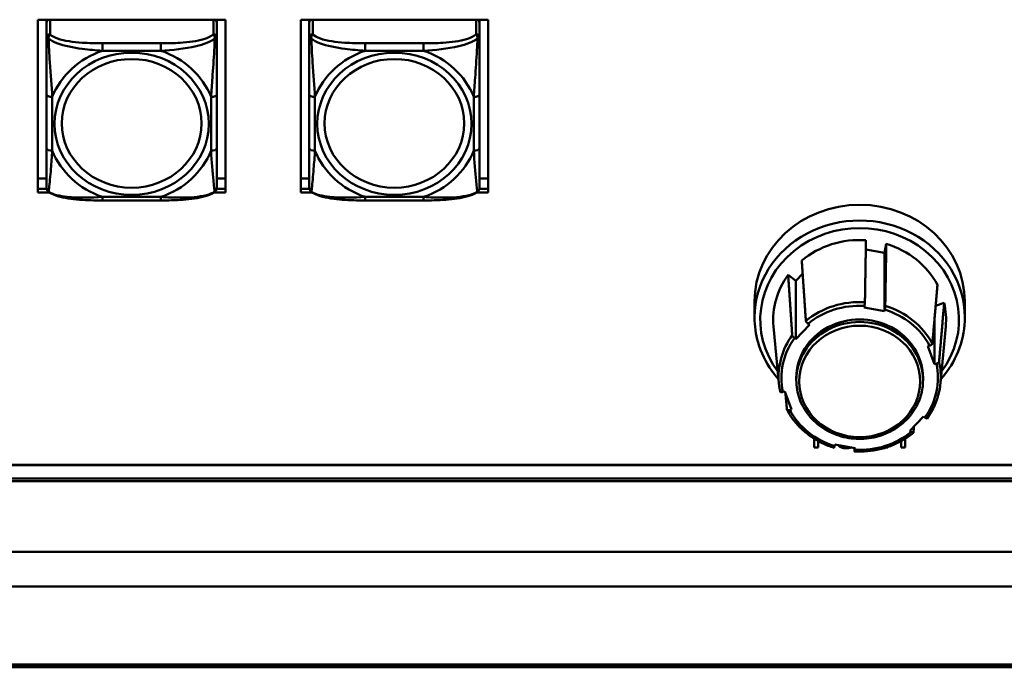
# Model space of a CAD drawing. Header units: inches. Extents: x 0.8 to 72.9, y -5.1 to 48.7.
# Tile 122 of 237: x 44.7 to 48.1, y 18.8 to 21. Entities that reach past the tile are written whole.
import ezdxf

# ---------------------------------------------------------------- set-up
doc = ezdxf.new("R2010")
doc.units = ezdxf.units.IN
doc.header["$MEASUREMENT"] = 0
doc.layers.add('Visible Edges(ROSSANSI)', color=7, linetype='Continuous', lineweight=50)
doc.layers.add('Visible Tangent Edges(ROSSANSI)', color=7, linetype='Continuous', lineweight=50)

msp = doc.modelspace()

# ---------------------------------------------------------------- linework, layer by layer
at = {"layer": 'Visible Edges(ROSSANSI)'}
for p, q in [((44.7215, 20.9975), (45.3721, 20.9975)), ((44.7215, 20.3984), (44.7215, 20.9975)), ((44.7515, 20.9975), (44.7515, 20.9932)), ((44.7515, 20.9878), (44.7515, 20.9932)), ((44.7515, 20.9878), (44.7515, 20.9366)), ((45.3421, 20.9932), (45.3421, 20.9975)), ((45.3421, 20.9932), (45.3421, 20.9878)), ((45.3421, 20.9366), (45.3421, 20.9878)), ((45.3721, 20.9975), (45.3721, 20.3984)), ((45.6335, 20.9975), (46.2841, 20.9975)), ((45.6335, 20.3984), (45.6335, 20.9975)), ((45.6635, 20.9975), (45.6635, 20.9932)), ((45.6635, 20.9878), (45.6635, 20.9932)), ((45.6635, 20.9878), (45.6635, 20.9366)), ((46.2541, 20.9932), (46.2541, 20.9975)), ((46.2541, 20.9932), (46.2541, 20.9878)), ((46.2541, 20.9366), (46.2541, 20.9878)), ((46.2841, 20.9975), (46.2841, 20.3984)), ((44.7515, 20.737), (44.7515, 20.5507)), ((45.3421, 20.5507), (45.3421, 20.737)), ((45.6635, 20.737), (45.6635, 20.5507)), ((46.2541, 20.5507), (46.2541, 20.737)), ((44.7215, 20.4464), (44.7515, 20.4464)), ((45.3421, 20.4464), (45.3721, 20.4464)), ((45.6335, 20.4464), (45.6635, 20.4464)), ((46.2541, 20.4464), (46.2841, 20.4464)), ((44.7215, 20.4105), (44.7519, 20.4105)), ((44.7519, 20.4101), (44.7215, 20.4101)), ((45.3721, 20.4101), (45.3416, 20.4101)), ((45.3417, 20.4105), (45.3721, 20.4105)), ((45.6335, 20.4105), (45.6639, 20.4105)), ((45.6639, 20.4101), (45.6335, 20.4101)), ((46.2841, 20.4101), (46.2536, 20.4101)), ((46.2537, 20.4105), (46.2841, 20.4105)), ((44.7606, 20.3984), (44.7215, 20.3984)), ((45.3721, 20.3984), (45.333, 20.3984)), ((45.6726, 20.3984), (45.6335, 20.3984)), ((46.2841, 20.3984), (46.245, 20.3984)), ((45.1479, 20.3704), (44.9456, 20.3704)), ((46.0599, 20.3704), (45.8576, 20.3704)), ((47.6598, 20.188), (47.6665, 20.2196)), ((47.5953, 20.1996), (47.6598, 20.188)), ((47.6598, 19.986), (47.6598, 20.188)), ((47.3258, 20.112), (47.3522, 20.0908)), ((47.3522, 20.0908), (47.3762, 20.1162)), ((47.3522, 19.8888), (47.3522, 20.0908)), ((47.209, 20.0192), (47.209, 19.9646)), ((47.5891, 19.9987), (47.5904, 20.0044)), ((47.6598, 19.986), (47.5891, 19.9987)), ((47.8378, 20.0051), (47.8674, 20.0144)), ((47.939, 20.0192), (47.939, 19.9646)), ((47.661, 19.9916), (47.6598, 19.986)), ((47.8343, 19.802), (47.8343, 19.9646)), ((47.2935, 19.7363), (47.2751, 19.9331)), ((47.3995, 19.9388), (47.3522, 19.8888)), ((47.3948, 19.9426), (47.3995, 19.9388)), ((47.8545, 19.7363), (47.8729, 19.9331)), ((47.3522, 19.8888), (47.3475, 19.8926)), ((47.811, 19.8647), (47.8169, 19.8666)), ((47.8343, 19.802), (47.811, 19.8647)), ((47.8403, 19.8038), (47.8343, 19.802)), ((47.354, 19.7462), (47.354, 19.7548)), ((47.794, 19.7462), (47.794, 19.7548)), ((47.3078, 19.7057), (47.3137, 19.7076)), ((47.3137, 19.7076), (47.3371, 19.6449)), ((47.3371, 19.6449), (47.3311, 19.643)), ((47.7485, 19.5708), (47.7958, 19.6208)), ((47.7958, 19.6208), (47.8006, 19.617)), ((47.7533, 19.567), (47.7485, 19.5708)), ((47.4164, 19.5432), (47.4164, 19.5124)), ((47.4297, 19.5124), (47.4297, 19.5354)), ((47.487, 19.5179), (47.4882, 19.5236)), ((47.4882, 19.5236), (47.5589, 19.5109)), ((47.7183, 19.5354), (47.7183, 19.5124)), ((47.7316, 19.5124), (47.7316, 19.5432)), ((47.4164, 19.5124), (47.4297, 19.5124)), ((47.5589, 19.5109), (47.5577, 19.5052)), ((47.6643, 19.5124), (47.6723, 19.5124)), ((47.6723, 19.5124), (47.6723, 19.515)), ((47.7183, 19.5124), (47.7316, 19.5124)), ((35.8163, 19.4527), (53.2306, 19.4527)), ((53.2306, 19.4519), (35.8163, 19.4519)), ((53.2406, 19.3967), (35.8645, 19.3967)), ((35.8755, 19.4059), (53.2306, 19.4059)), ((35.8645, 18.76), (53.2406, 18.7599)), ((35.8645, 18.7563), (53.2396, 18.7563)), ((53.2396, 18.7502), (35.8645, 18.7502))]:
    msp.add_line(p, q, dxfattribs=at)
for centre, start, end in [((44.7712, 20.4142), 180, 198.3045), ((45.3224, 20.4142), 341.6955, 0), ((45.6832, 20.4142), 180, 198.3045), ((46.2344, 20.4142), 341.6955, 0)]:
    msp.add_arc(centre, 0.0197, start, end, dxfattribs=at)
for centre, major_axis, start_param, end_param in [((44.7574, 20.9932), (-0.00591, 0), 5.380704, 6.283185), ((44.7633, 20.9878), (-0.0118, 0), 5.180457, 6.283185), ((45.3303, 20.9878), (0.0118, 0), 0, 1.102728), ((45.3362, 20.9932), (0.00591, 0), 0, 0.902482), ((45.6694, 20.9932), (-0.00591, 0), 5.380704, 6.283185), ((45.6753, 20.9878), (-0.0118, 0), 5.180457, 6.283185), ((46.2423, 20.9878), (0.0118, 0), 0, 1.102728), ((46.2482, 20.9932), (0.00591, 0), 0, 0.902482), ((47.574, 20.0192), (-0.365, 0), 3.141593, 6.283185), ((47.574, 19.9568), (0.3, 0), 1.497925, 2.304543), ((47.574, 19.9568), (0.3, 0), 0.450728, 1.257345), ((47.574, 19.9568), (-0.3, 0), 5.686715, 6.369167), ((47.574, 19.9568), (0.3, 0), 6.197204, 6.493333), ((47.574, 19.7548), (0.22, 0), 0, 3.141593)]:
    msp.add_ellipse(centre, major_axis=major_axis, ratio=0.920845, start_param=start_param, end_param=end_param, dxfattribs=at)
for points, degree, knots in [([(44.7515, 20.9366), (44.7515, 20.9242), (44.7515, 20.9065), (44.7515, 20.888), (44.7515, 20.8594), (44.7515, 20.8291), (44.7515, 20.8005), (44.7515, 20.7788), (44.7515, 20.7576), (44.7515, 20.737)], 3, [-0.7968224, -0.7968224, -0.7968224, -0.7968224, -0.6514613, -0.6514613, -0.6514613, -0.427691, -0.427691, -0.427691, -0.2569517, -0.2569517, -0.2569517, -0.2569517]), ([(45.3421, 20.737), (45.3421, 20.7588), (45.3421, 20.7812), (45.3421, 20.8042), (45.3421, 20.8345), (45.3421, 20.867), (45.3421, 20.8966), (45.3421, 20.9119), (45.3421, 20.9261), (45.3421, 20.9366)], 3, [0.2569537, 0.2569537, 0.2569537, 0.2569537, 0.4371919, 0.4371919, 0.4371919, 0.6739428, 0.6739428, 0.6739428, 0.7963818, 0.7963818, 0.7963818, 0.7963818]), ([(45.6635, 20.9366), (45.6635, 20.9242), (45.6635, 20.9065), (45.6635, 20.888), (45.6635, 20.8594), (45.6635, 20.8291), (45.6635, 20.8005), (45.6635, 20.7788), (45.6635, 20.7576), (45.6635, 20.737)], 3, [-0.7968224, -0.7968224, -0.7968224, -0.7968224, -0.6514613, -0.6514613, -0.6514613, -0.427691, -0.427691, -0.427691, -0.2569517, -0.2569517, -0.2569517, -0.2569517]), ([(46.2541, 20.737), (46.2541, 20.7588), (46.2541, 20.7812), (46.2541, 20.8042), (46.2541, 20.8345), (46.2541, 20.867), (46.2541, 20.8966), (46.2541, 20.9119), (46.2541, 20.9261), (46.2541, 20.9366)], 3, [0.2569537, 0.2569537, 0.2569537, 0.2569537, 0.4371919, 0.4371919, 0.4371919, 0.6739428, 0.6739428, 0.6739428, 0.7963818, 0.7963818, 0.7963818, 0.7963818]), ([(44.7515, 20.5507), (44.7515, 20.5289), (44.7515, 20.5072), (44.7515, 20.4872), (44.7515, 20.4609), (44.7515, 20.4366), (44.7515, 20.4234), (44.7515, 20.4176), (44.7515, 20.4142), (44.7515, 20.4142)], 3, [0.2569537, 0.2569537, 0.2569537, 0.2569537, 0.4371919, 0.4371919, 0.4371919, 0.6739428, 0.6739428, 0.6739428, 0.7768895, 0.7768895, 0.7768895, 0.7768895]), ([(45.3421, 20.4142), (45.3421, 20.4142), (45.3421, 20.4193), (45.3421, 20.4275), (45.3421, 20.4421), (45.3421, 20.4654), (45.3421, 20.4904), (45.3421, 20.5095), (45.3421, 20.5301), (45.3421, 20.5507)], 3, [-0.7772577, -0.7772577, -0.7772577, -0.7772577, -0.6514613, -0.6514613, -0.6514613, -0.427691, -0.427691, -0.427691, -0.2569517, -0.2569517, -0.2569517, -0.2569517]), ([(45.6635, 20.5507), (45.6635, 20.5289), (45.6635, 20.5072), (45.6635, 20.4872), (45.6635, 20.4609), (45.6635, 20.4366), (45.6635, 20.4234), (45.6635, 20.4176), (45.6635, 20.4142), (45.6635, 20.4142)], 3, [0.2569537, 0.2569537, 0.2569537, 0.2569537, 0.4371919, 0.4371919, 0.4371919, 0.6739428, 0.6739428, 0.6739428, 0.7768895, 0.7768895, 0.7768895, 0.7768895]), ([(46.2541, 20.4142), (46.2541, 20.4142), (46.2541, 20.4193), (46.2541, 20.4275), (46.2541, 20.4421), (46.2541, 20.4654), (46.2541, 20.4904), (46.2541, 20.5095), (46.2541, 20.5301), (46.2541, 20.5507)], 3, [-0.7772577, -0.7772577, -0.7772577, -0.7772577, -0.6514613, -0.6514613, -0.6514613, -0.427691, -0.427691, -0.427691, -0.2569517, -0.2569517, -0.2569517, -0.2569517]), ([(44.7585, 20.3998), (44.7578, 20.4003), (44.7572, 20.4008), (44.7562, 20.4018), (44.7557, 20.4023), (44.7548, 20.4034), (44.7544, 20.404), (44.7537, 20.4052), (44.7534, 20.4057), (44.7529, 20.4069), (44.7527, 20.4074), (44.7525, 20.408)], 3, [0.00778279, 0.00778279, 0.00778279, 0.00778279, 0.01268581, 0.01268581, 0.01758884, 0.01758884, 0.02249186, 0.02249186, 0.02739489, 0.02739489, 0.03229791, 0.03229791, 0.03229791, 0.03229791]), ([(45.3351, 20.3998), (45.3357, 20.4003), (45.3363, 20.4008), (45.3374, 20.4018), (45.3379, 20.4023), (45.3388, 20.4034), (45.3392, 20.404), (45.3399, 20.4052), (45.3402, 20.4057), (45.3407, 20.4069), (45.3409, 20.4074), (45.3411, 20.408)], 3, [0.00778279, 0.00778279, 0.00778279, 0.00778279, 0.01268581, 0.01268581, 0.01758884, 0.01758884, 0.02249186, 0.02249186, 0.02739489, 0.02739489, 0.03229791, 0.03229791, 0.03229791, 0.03229791]), ([(45.6705, 20.3998), (45.6698, 20.4003), (45.6692, 20.4008), (45.6682, 20.4018), (45.6677, 20.4023), (45.6668, 20.4034), (45.6664, 20.404), (45.6657, 20.4052), (45.6654, 20.4057), (45.6649, 20.4069), (45.6647, 20.4074), (45.6645, 20.408)], 3, [0.00778279, 0.00778279, 0.00778279, 0.00778279, 0.01268581, 0.01268581, 0.01758884, 0.01758884, 0.02249186, 0.02249186, 0.02739489, 0.02739489, 0.03229791, 0.03229791, 0.03229791, 0.03229791]), ([(46.2471, 20.3998), (46.2477, 20.4003), (46.2483, 20.4008), (46.2494, 20.4018), (46.2499, 20.4023), (46.2508, 20.4034), (46.2512, 20.404), (46.2519, 20.4052), (46.2522, 20.4057), (46.2527, 20.4069), (46.2529, 20.4074), (46.2531, 20.408)], 3, [0.00778279, 0.00778279, 0.00778279, 0.00778279, 0.01268581, 0.01268581, 0.01758884, 0.01758884, 0.02249186, 0.02249186, 0.02739489, 0.02739489, 0.03229791, 0.03229791, 0.03229791, 0.03229791]), ([(44.9456, 20.3704), (44.9324, 20.3704), (44.9191, 20.3705), (44.8924, 20.3712), (44.879, 20.3718), (44.8525, 20.3738), (44.8393, 20.3753), (44.8136, 20.3794), (44.8012, 20.382), (44.7781, 20.3891), (44.7676, 20.3934), (44.7585, 20.3998)], 3, [0.2569517, 0.2569517, 0.2569517, 0.2569517, 0.3566171, 0.3566171, 0.4562825, 0.4562825, 0.5559479, 0.5559479, 0.6556133, 0.6556133, 0.7552787, 0.7552787, 0.7552787, 0.7552787]), ([(45.3351, 20.3998), (45.3278, 20.3946), (45.3194, 20.3908), (45.2991, 20.3837), (45.287, 20.3808), (45.2616, 20.3762), (45.2484, 20.3746), (45.222, 20.3723), (45.2087, 20.3715), (45.182, 20.3706), (45.1686, 20.3704), (45.1529, 20.3704), (45.1504, 20.3704), (45.1479, 20.3704)], 3, [-0.7548595, -0.7548595, -0.7548595, -0.7548595, -0.6739618, -0.6739618, -0.5743807, -0.5743807, -0.4747996, -0.4747996, -0.3752184, -0.3752184, -0.2756373, -0.2756373, -0.2569537, -0.2569537, -0.2569537, -0.2569537]), ([(45.8576, 20.3704), (45.8444, 20.3704), (45.8311, 20.3705), (45.8044, 20.3712), (45.791, 20.3718), (45.7645, 20.3738), (45.7513, 20.3753), (45.7256, 20.3794), (45.7132, 20.382), (45.6901, 20.3891), (45.6796, 20.3934), (45.6705, 20.3998)], 3, [0.2569517, 0.2569517, 0.2569517, 0.2569517, 0.3566171, 0.3566171, 0.4562825, 0.4562825, 0.5559479, 0.5559479, 0.6556133, 0.6556133, 0.7552787, 0.7552787, 0.7552787, 0.7552787]), ([(46.2471, 20.3998), (46.2398, 20.3946), (46.2314, 20.3908), (46.2111, 20.3837), (46.199, 20.3808), (46.1736, 20.3762), (46.1604, 20.3746), (46.134, 20.3723), (46.1207, 20.3715), (46.094, 20.3706), (46.0806, 20.3704), (46.0649, 20.3704), (46.0624, 20.3704), (46.0599, 20.3704)], 3, [-0.7548595, -0.7548595, -0.7548595, -0.7548595, -0.6739618, -0.6739618, -0.5743807, -0.5743807, -0.4747996, -0.4747996, -0.3752184, -0.3752184, -0.2756373, -0.2756373, -0.2569537, -0.2569537, -0.2569537, -0.2569537]), ([(47.5904, 20.0044), (47.5906, 20.0055), (47.5909, 20.0069), (47.5913, 20.0094), (47.5916, 20.0108), (47.5919, 20.0131), (47.592, 20.0143), (47.5922, 20.016), (47.5923, 20.0168), (47.5923, 20.0172)], 3, [-0.037779, -0.037779, -0.037779, -0.037779, -0.02826573, -0.02826573, -0.01879725, -0.01879725, -0.0093788, -0.0093788, -0.00090854, -0.00090854, -0.00090854, -0.00090854]), ([(47.6629, 20.0045), (47.6629, 20.004), (47.6629, 20.0033), (47.6627, 20.0016), (47.6626, 20.0004), (47.6622, 19.9981), (47.662, 19.9967), (47.6615, 19.9942), (47.6613, 19.9928), (47.661, 19.9916)], 3, [0.00090854, 0.00090854, 0.00090854, 0.00090854, 0.0093788, 0.0093788, 0.01879725, 0.01879725, 0.02826573, 0.02826573, 0.037779, 0.037779, 0.037779, 0.037779]), ([(47.2923, 19.7499), (47.2839, 19.7593), (47.2761, 19.7691), (47.2476, 19.8093), (47.2314, 19.8426), (47.2132, 19.9058), (47.209, 19.9352), (47.209, 19.9646)], 3, [5.4033414, 5.4033414, 5.4033414, 5.4033414, 5.5112327, 5.5112327, 5.8303838, 5.8303838, 6.0900242, 6.0900242, 6.0900242, 6.0900242]), ([(47.939, 19.9646), (47.939, 19.9287), (47.9328, 19.8929), (47.9085, 19.8247), (47.8905, 19.7925), (47.8637, 19.759), (47.8598, 19.7544), (47.8558, 19.7499)], 3, [2.9484316, 2.9484316, 2.9484316, 2.9484316, 3.2654034, 3.2654034, 3.583147, 3.583147, 3.6351143, 3.6351143, 3.6351143, 3.6351143]), ([(47.3872, 19.9525), (47.3872, 19.952), (47.3874, 19.9513), (47.3881, 19.9499), (47.3887, 19.9489), (47.39, 19.9472), (47.391, 19.9461), (47.3927, 19.9444), (47.3938, 19.9434), (47.3948, 19.9426)], 3, [0.00090854, 0.00090854, 0.00090854, 0.00090854, 0.0093788, 0.0093788, 0.01879725, 0.01879725, 0.02826573, 0.02826573, 0.037779, 0.037779, 0.037779, 0.037779]), ([(47.3475, 19.8926), (47.3465, 19.8934), (47.3454, 19.8944), (47.3437, 19.8961), (47.3427, 19.8972), (47.3414, 19.8989), (47.3408, 19.8999), (47.3401, 19.9013), (47.3399, 19.902), (47.3399, 19.9025)], 3, [-0.037779, -0.037779, -0.037779, -0.037779, -0.02826573, -0.02826573, -0.01879725, -0.01879725, -0.0093788, -0.0093788, -0.00090854, -0.00090854, -0.00090854, -0.00090854]), ([(47.8169, 19.8666), (47.8181, 19.8669), (47.8195, 19.8675), (47.8217, 19.8685), (47.8228, 19.8692), (47.8245, 19.8704), (47.8253, 19.8712), (47.8261, 19.8723), (47.8264, 19.8729), (47.8264, 19.8733)], 3, [-0.037779, -0.037779, -0.037779, -0.037779, -0.02826573, -0.02826573, -0.01879725, -0.01879725, -0.0093788, -0.0093788, -0.00090854, -0.00090854, -0.00090854, -0.00090854]), ([(47.8498, 19.8106), (47.8498, 19.8102), (47.8495, 19.8096), (47.8486, 19.8085), (47.8479, 19.8077), (47.8462, 19.8065), (47.845, 19.8058), (47.8428, 19.8048), (47.8414, 19.8042), (47.8403, 19.8038)], 3, [0.00090854, 0.00090854, 0.00090854, 0.00090854, 0.0093788, 0.0093788, 0.01879725, 0.01879725, 0.02826573, 0.02826573, 0.037779, 0.037779, 0.037779, 0.037779]), ([(47.2983, 19.7063), (47.2978, 19.7083), (47.2974, 19.7103), (47.2966, 19.7143), (47.2963, 19.7162), (47.2956, 19.7202), (47.2953, 19.7222), (47.2947, 19.7262), (47.2944, 19.7283), (47.2939, 19.7323), (47.2937, 19.7343), (47.2935, 19.7363)], 3, [5.887831, 5.887831, 5.887831, 5.887831, 5.9110734, 5.9110734, 5.9343157, 5.9343157, 5.957558, 5.957558, 5.9808004, 5.9808004, 6.0040427, 6.0040427, 6.0040427, 6.0040427]), ([(47.354, 19.7462), (47.354, 19.7246), (47.3578, 19.703), (47.3724, 19.6619), (47.3833, 19.6425), (47.4112, 19.6077), (47.4282, 19.5924), (47.4665, 19.5675), (47.4879, 19.5578), (47.5329, 19.5453), (47.5565, 19.5423), (47.6035, 19.5435), (47.6269, 19.5476), (47.6711, 19.5624), (47.692, 19.5732), (47.7289, 19.6001), (47.745, 19.6164), (47.7708, 19.6527), (47.7805, 19.6727), (47.7915, 19.7108), (47.794, 19.7285), (47.794, 19.7462)], 3, [0.193161, 0.193161, 0.193161, 0.193161, 0.510633, 0.510633, 0.828753, 0.828753, 1.148323, 1.148323, 1.469269, 1.469269, 1.79105, 1.79105, 2.113068, 2.113068, 2.43475, 2.43475, 2.755492, 2.755492, 3.074789, 3.074789, 3.334754, 3.334754, 3.334754, 3.334754]), ([(47.8545, 19.7363), (47.8537, 19.7276), (47.8524, 19.7189), (47.8489, 19.7018), (47.8466, 19.6933), (47.8413, 19.6765), (47.8381, 19.6683), (47.831, 19.6521), (47.827, 19.6442), (47.8181, 19.6288), (47.8132, 19.6213), (47.808, 19.6141)], 3, [3.0344131, 3.0344131, 3.0344131, 3.0344131, 3.1348988, 3.1348988, 3.2353846, 3.2353846, 3.3358703, 3.3358703, 3.436356, 3.436356, 3.5368418, 3.5368418, 3.5368418, 3.5368418]), ([(47.2983, 19.7063), (47.2984, 19.7059), (47.2986, 19.7056), (47.2994, 19.7051), (47.3002, 19.7048), (47.3019, 19.7047), (47.303, 19.7047), (47.3052, 19.705), (47.3066, 19.7054), (47.3078, 19.7057)], 3, [0.00208426, 0.00208426, 0.00208426, 0.00208426, 0.0093788, 0.0093788, 0.01879725, 0.01879725, 0.02826573, 0.02826573, 0.037779, 0.037779, 0.037779, 0.037779]), ([(47.3311, 19.643), (47.33, 19.6427), (47.3286, 19.6423), (47.3264, 19.642), (47.3252, 19.642), (47.3235, 19.6421), (47.3228, 19.6424), (47.3219, 19.6429), (47.3216, 19.6433), (47.3216, 19.6438)], 3, [-0.037779, -0.037779, -0.037779, -0.037779, -0.02826573, -0.02826573, -0.01879725, -0.01879725, -0.0093788, -0.0093788, -0.00090854, -0.00090854, -0.00090854, -0.00090854]), ([(47.4852, 19.5119), (47.4712, 19.5162), (47.4575, 19.5216), (47.4312, 19.5342), (47.4186, 19.5414), (47.3948, 19.5577), (47.3836, 19.5667), (47.3628, 19.5863), (47.3532, 19.5968), (47.336, 19.6191), (47.3284, 19.631), (47.3218, 19.6433)], 3, [4.840948, 4.840948, 4.840948, 4.840948, 4.9990144, 4.9990144, 5.1570808, 5.1570808, 5.3151472, 5.3151472, 5.4732136, 5.4732136, 5.63128, 5.63128, 5.63128, 5.63128]), ([(47.8006, 19.617), (47.8015, 19.6162), (47.8026, 19.6155), (47.8044, 19.6144), (47.8053, 19.614), (47.8066, 19.6136), (47.8072, 19.6136), (47.8077, 19.6138), (47.8079, 19.6139), (47.808, 19.6141)], 3, [-0.037779, -0.037779, -0.037779, -0.037779, -0.02826573, -0.02826573, -0.01879725, -0.01879725, -0.0093788, -0.0093788, -0.00550747, -0.00550747, -0.00550747, -0.00550747]), ([(47.7605, 19.5639), (47.7494, 19.5548), (47.7375, 19.5466), (47.7125, 19.5319), (47.6994, 19.5255), (47.6723, 19.5146), (47.6582, 19.5102), (47.6296, 19.5034), (47.6149, 19.5011), (47.5855, 19.4985), (47.5707, 19.4983), (47.5559, 19.4992)], 3, [3.7936337, 3.7936337, 3.7936337, 3.7936337, 3.9516667, 3.9516667, 4.1096997, 4.1096997, 4.2677327, 4.2677327, 4.4257657, 4.4257657, 4.5837987, 4.5837987, 4.5837987, 4.5837987]), ([(47.7609, 19.5647), (47.7608, 19.5642), (47.7606, 19.5639), (47.7599, 19.5636), (47.7593, 19.5636), (47.758, 19.564), (47.7571, 19.5644), (47.7553, 19.5655), (47.7542, 19.5662), (47.7533, 19.567)], 3, [0.00090854, 0.00090854, 0.00090854, 0.00090854, 0.0093788, 0.0093788, 0.01879725, 0.01879725, 0.02826573, 0.02826573, 0.037779, 0.037779, 0.037779, 0.037779]), ([(47.4852, 19.5119), (47.4852, 19.5119), (47.4852, 19.5119), (47.4853, 19.5119), (47.4855, 19.5122), (47.4858, 19.5131), (47.4861, 19.5139), (47.4865, 19.5156), (47.4868, 19.5168), (47.487, 19.5179)], 3, [0.00913896, 0.00913896, 0.00913896, 0.00913896, 0.0093788, 0.0093788, 0.01879725, 0.01879725, 0.02826573, 0.02826573, 0.037779, 0.037779, 0.037779, 0.037779]), ([(47.5272, 19.5105), (47.5364, 19.5105), (47.5439, 19.5129), (47.545, 19.5134)], 2, [-2, -2, -2, -1, -0.818149, -0.818149, -0.818149]), ([(47.5577, 19.5052), (47.5574, 19.5041), (47.5572, 19.5029), (47.5567, 19.5012), (47.5565, 19.5004), (47.5561, 19.4995), (47.556, 19.4992), (47.5558, 19.4992), (47.5558, 19.4995), (47.5558, 19.4999)], 3, [-0.037779, -0.037779, -0.037779, -0.037779, -0.02826573, -0.02826573, -0.01879725, -0.01879725, -0.0093788, -0.0093788, -0.00090854, -0.00090854, -0.00090854, -0.00090854])]:
    msp.add_open_spline(points, degree=degree, knots=knots, dxfattribs=at)
for points, weights in [([(47.5923, 20.0172), (47.594, 20.1213), (47.5959, 20.2323)], [1.00002012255, 1.00052363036, 1]), ([(47.6665, 20.2196), (47.6647, 20.1086), (47.6629, 20.0045)], [1, 1.0005236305, 1.00002012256]), ([(47.3731, 20.1619), (47.3804, 20.0538), (47.3872, 19.9525)], [1, 1.00052363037, 1.00002012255]), ([(47.3399, 19.9025), (47.3331, 20.0038), (47.3258, 20.112)], [1.00002012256, 1.00052363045, 1]), ([(47.8264, 19.8733), (47.835, 19.9719), (47.8441, 20.0771)], [1.00002012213, 1.00052361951, 1]), ([(47.8674, 20.0144), (47.8583, 19.9092), (47.8498, 19.8106)], [1, 1.00052363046, 1.00002012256]), ([(47.3216, 19.6438), (47.319, 19.6718), (47.3164, 19.7003)], [1.00002012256, 1.00017129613, 1.00022987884]), ([(47.7624, 19.5855), (47.7617, 19.575), (47.7609, 19.5647)], [1.00012203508, 1.00007782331, 1.00002012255]), ([(47.5558, 19.4999), (47.5556, 19.5057), (47.5555, 19.5115)], [1.00002012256, 1.00005339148, 1.00008217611])]:
    msp.add_rational_spline(points, weights, degree=2, dxfattribs=at)
for points in [[(47.4978, 19.5219), (47.4991, 19.5204), (47.5006, 19.519)], [(47.5006, 19.519), (47.5052, 19.5147), (47.5183, 19.5105), (47.5272, 19.5105)]]:
    msp.add_open_spline(points, degree=2, dxfattribs=at)
at = {"layer": 'Visible Tangent Edges(ROSSANSI)'}
for p, q in [((44.7633, 20.9475), (44.7633, 20.9975)), ((45.3303, 20.9975), (45.3303, 20.9475)), ((45.6753, 20.9475), (45.6753, 20.9975)), ((46.2423, 20.9975), (46.2423, 20.9475)), ((44.9456, 20.9157), (44.9456, 20.8899)), ((45.1479, 20.9157), (44.9456, 20.9157)), ((44.9456, 20.8899), (45.1479, 20.8899)), ((45.1479, 20.9157), (45.1479, 20.8899)), ((45.8576, 20.9157), (45.8576, 20.8899)), ((46.0599, 20.9157), (45.8576, 20.9157)), ((45.8576, 20.8899), (46.0599, 20.8899)), ((46.0599, 20.9157), (46.0599, 20.8899)), ((44.7712, 20.543), (44.7712, 20.7293)), ((45.3224, 20.7293), (45.3224, 20.543)), ((45.6832, 20.543), (45.6832, 20.7293)), ((46.2344, 20.7293), (46.2344, 20.543)), ((45.1479, 20.3824), (44.9456, 20.3824)), ((44.9456, 20.3704), (44.9456, 20.3824)), ((45.1479, 20.3704), (45.1479, 20.3824)), ((46.0599, 20.3824), (45.8576, 20.3824)), ((45.8576, 20.3704), (45.8576, 20.3824)), ((46.0599, 20.3704), (46.0599, 20.3824)), ((34.7945, 19.1504), (67.3045, 19.1504)), ((67.3045, 19.0304), (34.7945, 19.0304))]:
    msp.add_line(p, q, dxfattribs=at)
for centre, major_axis, ratio, start_param, end_param in [((44.7633, 20.9366), (-0.0118, 0), 0.920845, 4.712389, 6.283185), ((45.3303, 20.9366), (0.0118, 0), 0.920845, 0, 1.570796), ((45.6753, 20.9366), (-0.0118, 0), 0.920845, 4.712389, 6.283185), ((46.2423, 20.9366), (0.0118, 0), 0.920845, 0, 1.570796), ((45.0468, 20.6362), (-0.2936, 0), 0.920845, 5.064156, 5.931419), ((45.0468, 20.6362), (0.2936, 0), 0.920845, 0.351767, 1.21903), ((45.9588, 20.6362), (-0.2936, 0), 0.920845, 5.064156, 5.931419), ((45.9588, 20.6362), (0.2936, 0), 0.920845, 0.351767, 1.21903), ((44.7712, 20.737), (-0.0197, 0), 0.389928, 0, 1.570796), ((45.3224, 20.737), (0.0197, 0), 0.389928, 4.712389, 6.283185), ((45.6832, 20.737), (-0.0197, 0), 0.389928, 0, 1.570796), ((46.2344, 20.737), (0.0197, 0), 0.389928, 4.712389, 6.283185), ((44.7712, 20.5507), (-0.0197, 0), 0.389928, 0, 1.570796), ((45.0468, 20.6362), (-0.2936, 0), 0.920845, 0.351767, 1.21903), ((45.0468, 20.6362), (0.2936, 0), 0.920845, 5.064156, 5.931419), ((45.3224, 20.5507), (0.0197, 0), 0.389928, 4.712389, 6.283185), ((45.6832, 20.5507), (-0.0197, 0), 0.389928, 0, 1.570796), ((45.9588, 20.6362), (-0.2936, 0), 0.920845, 0.351767, 1.21903), ((45.9588, 20.6362), (0.2936, 0), 0.920845, 5.064156, 5.931419), ((46.2344, 20.5507), (0.0197, 0), 0.389928, 4.712389, 6.283185), ((47.574, 19.9568), (-0.345, 0), 0.920845, 2.539136, 6.885642), ((47.574, 19.9646), (0.365, 0), 0.920845, 0, 3.141593), ((47.574, 19.7586), (-0.2815, 0), 0.920845, 4.647459, 5.438194), ((47.574, 19.7548), (0.2715, 0), 0.920845, 1.510613, 2.291855), ((47.574, 19.7586), (-0.2815, 0), 0.920845, 3.600261, 4.390997), ((47.574, 19.7548), (0.2715, 0), 0.920845, 0.463416, 1.244657), ((47.574, 19.7462), (0.22, 0), 0.920845, 0, 3.141593), ((47.574, 19.7586), (-0.2815, 0), 0.920845, 5.694657, 6.369167), ((47.574, 19.7548), (-0.2715, 0), 0.920845, 5.699404, 6.480645), ((47.574, 19.7548), (0.2715, 0), 0.920845, 5.699404, 6.480645), ((47.574, 19.7586), (0.2815, 0), 0.920845, 6.197204, 6.485392), ((47.574, 19.7548), (-0.2715, 0), 0.920845, 0.463416, 1.244657), ((47.574, 19.7548), (-0.2715, 0), 0.920845, 1.510613, 2.291855)]:
    msp.add_ellipse(centre, major_axis=major_axis, ratio=ratio, start_param=start_param, end_param=end_param, dxfattribs=at)
for centre, major_axis in [((45.0468, 20.6362), (-0.2678, 0)), ((45.0468, 20.6378), (-0.2424, 0)), ((45.9588, 20.6362), (-0.2678, 0)), ((45.9588, 20.6378), (-0.2424, 0)), ((47.574, 19.7423), (0.21, 0))]:
    msp.add_ellipse(centre, major_axis=major_axis, ratio=0.920845, dxfattribs=at)
for points, knots in [([(44.7515, 20.9366), (44.7515, 20.9365), (44.7516, 20.9365), (44.7518, 20.9362), (44.752, 20.936), (44.7524, 20.9357), (44.7526, 20.9356), (44.7529, 20.9353), (44.753, 20.9352), (44.7534, 20.9349), (44.7537, 20.9347), (44.7547, 20.934), (44.7553, 20.9335), (44.7568, 20.9325), (44.7575, 20.9319), (44.7584, 20.9314)], [-0.0532704, -0.0532704, -0.0532704, -0.0532704, -0.04377373, -0.04377373, -0.03521335, -0.03521335, -0.02986312, -0.02986312, -0.02651922, -0.02651922, -0.01983142, -0.01983142, -0.00913095, -0.00913095, 0.00023197, 0.00023197, 0.00023197, 0.00023197]), ([(44.7584, 20.9314), (44.7583, 20.9327), (44.7584, 20.934), (44.7586, 20.9365), (44.7588, 20.9378), (44.7593, 20.9398), (44.7595, 20.9405), (44.7598, 20.9415), (44.7599, 20.9418), (44.7602, 20.9426), (44.7604, 20.9431), (44.761, 20.9443), (44.7614, 20.945), (44.7623, 20.9463), (44.7628, 20.9469), (44.7633, 20.9475)], [-0.00023197, -0.00023197, -0.00023197, -0.00023197, 0.00913095, 0.00913095, 0.01983142, 0.01983142, 0.02651922, 0.02651922, 0.02986312, 0.02986312, 0.03521335, 0.03521335, 0.04377373, 0.04377373, 0.0532704, 0.0532704, 0.0532704, 0.0532704]), ([(44.7584, 20.9314), (44.766, 20.9259), (44.776, 20.9207), (44.8131, 20.9066), (44.8448, 20.9003), (44.899, 20.8931), (44.9223, 20.8911), (44.9456, 20.8899)], [-0.7478145, -0.7478145, -0.7478145, -0.7478145, -0.6493253, -0.6493253, -0.427691, -0.427691, -0.2569537, -0.2569537, -0.2569537, -0.2569537]), ([(44.7712, 20.7293), (44.7688, 20.7665), (44.7655, 20.8066), (44.7609, 20.8785), (44.7593, 20.9081), (44.7584, 20.9314)], [0.2569517, 0.2569517, 0.2569517, 0.2569517, 0.5559983, 0.5559983, 0.7482818, 0.7482818, 0.7482818, 0.7482818]), ([(44.9456, 20.9157), (44.922, 20.9157), (44.898, 20.9161), (44.8746, 20.9176), (44.8439, 20.9196), (44.8131, 20.9237), (44.7898, 20.9319), (44.7778, 20.9361), (44.7682, 20.9414), (44.7633, 20.9475)], [0.2569537, 0.2569537, 0.2569537, 0.2569537, 0.4371919, 0.4371919, 0.4371919, 0.6739428, 0.6739428, 0.6739428, 0.7963818, 0.7963818, 0.7963818, 0.7963818]), ([(45.3303, 20.9475), (45.3245, 20.9404), (45.312, 20.9342), (45.2968, 20.9296), (45.2734, 20.9226), (45.2443, 20.9191), (45.2152, 20.9174), (45.193, 20.9161), (45.1703, 20.9157), (45.1479, 20.9157)], [-0.7968224, -0.7968224, -0.7968224, -0.7968224, -0.6514613, -0.6514613, -0.6514613, -0.427691, -0.427691, -0.427691, -0.2569517, -0.2569517, -0.2569517, -0.2569517]), ([(45.1479, 20.8899), (45.1884, 20.8921), (45.2308, 20.8962), (45.2964, 20.9118), (45.3209, 20.9205), (45.3352, 20.9314)], [0.2569517, 0.2569517, 0.2569517, 0.2569517, 0.5559983, 0.5559983, 0.7482818, 0.7482818, 0.7482818, 0.7482818]), ([(45.3352, 20.9314), (45.3347, 20.9193), (45.3341, 20.9054), (45.3316, 20.8596), (45.3293, 20.8262), (45.3254, 20.7726), (45.3238, 20.7507), (45.3224, 20.7293)], [-0.7478145, -0.7478145, -0.7478145, -0.7478145, -0.6493253, -0.6493253, -0.427691, -0.427691, -0.2569537, -0.2569537, -0.2569537, -0.2569537]), ([(45.3303, 20.9475), (45.3308, 20.9469), (45.3313, 20.9463), (45.3322, 20.945), (45.3326, 20.9443), (45.3331, 20.9431), (45.3333, 20.9426), (45.3337, 20.9418), (45.3338, 20.9415), (45.3341, 20.9405), (45.3343, 20.9398), (45.3347, 20.9378), (45.3349, 20.9365), (45.3352, 20.934), (45.3352, 20.9327), (45.3352, 20.9314)], [-0.0532704, -0.0532704, -0.0532704, -0.0532704, -0.04377373, -0.04377373, -0.03521335, -0.03521335, -0.02986312, -0.02986312, -0.02651922, -0.02651922, -0.01983142, -0.01983142, -0.00913095, -0.00913095, 0.00023197, 0.00023197, 0.00023197, 0.00023197]), ([(45.3352, 20.9314), (45.336, 20.9319), (45.3368, 20.9325), (45.3382, 20.9335), (45.3389, 20.934), (45.3398, 20.9347), (45.3401, 20.9349), (45.3406, 20.9352), (45.3407, 20.9353), (45.341, 20.9356), (45.3412, 20.9357), (45.3416, 20.936), (45.3417, 20.9362), (45.342, 20.9365), (45.3421, 20.9365), (45.3421, 20.9366)], [-0.00023197, -0.00023197, -0.00023197, -0.00023197, 0.00913095, 0.00913095, 0.01983142, 0.01983142, 0.02651922, 0.02651922, 0.02986312, 0.02986312, 0.03521335, 0.03521335, 0.04377373, 0.04377373, 0.0532704, 0.0532704, 0.0532704, 0.0532704]), ([(45.6635, 20.9366), (45.6635, 20.9365), (45.6636, 20.9365), (45.6638, 20.9362), (45.664, 20.936), (45.6644, 20.9357), (45.6646, 20.9356), (45.6649, 20.9353), (45.665, 20.9352), (45.6654, 20.9349), (45.6657, 20.9347), (45.6667, 20.934), (45.6673, 20.9335), (45.6688, 20.9325), (45.6695, 20.9319), (45.6704, 20.9314)], [-0.0532704, -0.0532704, -0.0532704, -0.0532704, -0.04377373, -0.04377373, -0.03521335, -0.03521335, -0.02986312, -0.02986312, -0.02651922, -0.02651922, -0.01983142, -0.01983142, -0.00913095, -0.00913095, 0.00023197, 0.00023197, 0.00023197, 0.00023197]), ([(45.6704, 20.9314), (45.6703, 20.9327), (45.6704, 20.934), (45.6706, 20.9365), (45.6708, 20.9378), (45.6713, 20.9398), (45.6715, 20.9405), (45.6718, 20.9415), (45.6719, 20.9418), (45.6722, 20.9426), (45.6724, 20.9431), (45.673, 20.9443), (45.6734, 20.945), (45.6743, 20.9463), (45.6748, 20.9469), (45.6753, 20.9475)], [-0.00023197, -0.00023197, -0.00023197, -0.00023197, 0.00913095, 0.00913095, 0.01983142, 0.01983142, 0.02651922, 0.02651922, 0.02986312, 0.02986312, 0.03521335, 0.03521335, 0.04377373, 0.04377373, 0.0532704, 0.0532704, 0.0532704, 0.0532704]), ([(45.6704, 20.9314), (45.678, 20.9259), (45.688, 20.9207), (45.7251, 20.9066), (45.7568, 20.9003), (45.811, 20.8931), (45.8343, 20.8911), (45.8576, 20.8899)], [-0.7478145, -0.7478145, -0.7478145, -0.7478145, -0.6493253, -0.6493253, -0.427691, -0.427691, -0.2569537, -0.2569537, -0.2569537, -0.2569537]), ([(45.6832, 20.7293), (45.6808, 20.7665), (45.6775, 20.8066), (45.6729, 20.8785), (45.6713, 20.9081), (45.6704, 20.9314)], [0.2569517, 0.2569517, 0.2569517, 0.2569517, 0.5559983, 0.5559983, 0.7482818, 0.7482818, 0.7482818, 0.7482818]), ([(45.8576, 20.9157), (45.834, 20.9157), (45.81, 20.9161), (45.7866, 20.9176), (45.7559, 20.9196), (45.7251, 20.9237), (45.7018, 20.9319), (45.6898, 20.9361), (45.6802, 20.9414), (45.6753, 20.9475)], [0.2569537, 0.2569537, 0.2569537, 0.2569537, 0.4371919, 0.4371919, 0.4371919, 0.6739428, 0.6739428, 0.6739428, 0.7963818, 0.7963818, 0.7963818, 0.7963818]), ([(46.2423, 20.9475), (46.2365, 20.9404), (46.224, 20.9342), (46.2088, 20.9296), (46.1854, 20.9226), (46.1563, 20.9191), (46.1272, 20.9174), (46.105, 20.9161), (46.0823, 20.9157), (46.0599, 20.9157)], [-0.7968224, -0.7968224, -0.7968224, -0.7968224, -0.6514613, -0.6514613, -0.6514613, -0.427691, -0.427691, -0.427691, -0.2569517, -0.2569517, -0.2569517, -0.2569517]), ([(46.0599, 20.8899), (46.1004, 20.8921), (46.1428, 20.8962), (46.2084, 20.9118), (46.2329, 20.9205), (46.2472, 20.9314)], [0.2569517, 0.2569517, 0.2569517, 0.2569517, 0.5559983, 0.5559983, 0.7482818, 0.7482818, 0.7482818, 0.7482818]), ([(46.2472, 20.9314), (46.2467, 20.9193), (46.2461, 20.9054), (46.2436, 20.8596), (46.2413, 20.8262), (46.2374, 20.7726), (46.2358, 20.7507), (46.2344, 20.7293)], [-0.7478145, -0.7478145, -0.7478145, -0.7478145, -0.6493253, -0.6493253, -0.427691, -0.427691, -0.2569537, -0.2569537, -0.2569537, -0.2569537]), ([(46.2423, 20.9475), (46.2428, 20.9469), (46.2433, 20.9463), (46.2442, 20.945), (46.2446, 20.9443), (46.2451, 20.9431), (46.2453, 20.9426), (46.2457, 20.9418), (46.2458, 20.9415), (46.2461, 20.9405), (46.2463, 20.9398), (46.2467, 20.9378), (46.2469, 20.9365), (46.2472, 20.934), (46.2472, 20.9327), (46.2472, 20.9314)], [-0.0532704, -0.0532704, -0.0532704, -0.0532704, -0.04377373, -0.04377373, -0.03521335, -0.03521335, -0.02986312, -0.02986312, -0.02651922, -0.02651922, -0.01983142, -0.01983142, -0.00913095, -0.00913095, 0.00023197, 0.00023197, 0.00023197, 0.00023197]), ([(46.2472, 20.9314), (46.248, 20.9319), (46.2488, 20.9325), (46.2502, 20.9335), (46.2509, 20.934), (46.2518, 20.9347), (46.2521, 20.9349), (46.2526, 20.9352), (46.2527, 20.9353), (46.253, 20.9356), (46.2532, 20.9357), (46.2536, 20.936), (46.2537, 20.9362), (46.254, 20.9365), (46.2541, 20.9365), (46.2541, 20.9366)], [-0.00023197, -0.00023197, -0.00023197, -0.00023197, 0.00913095, 0.00913095, 0.01983142, 0.01983142, 0.02651922, 0.02651922, 0.02986312, 0.02986312, 0.03521335, 0.03521335, 0.04377373, 0.04377373, 0.0532704, 0.0532704, 0.0532704, 0.0532704]), ([(44.7584, 20.4002), (44.7589, 20.4022), (44.7595, 20.4068), (44.762, 20.4291), (44.7643, 20.4542), (44.7682, 20.5005), (44.7698, 20.5214), (44.7712, 20.543)], [-0.7478145, -0.7478145, -0.7478145, -0.7478145, -0.6493253, -0.6493253, -0.427691, -0.427691, -0.2569537, -0.2569537, -0.2569537, -0.2569537]), ([(45.3224, 20.543), (45.3248, 20.5057), (45.3281, 20.4678), (45.3327, 20.4187), (45.3343, 20.4034), (45.3352, 20.4002)], [0.2569517, 0.2569517, 0.2569517, 0.2569517, 0.5559983, 0.5559983, 0.7482818, 0.7482818, 0.7482818, 0.7482818]), ([(45.6704, 20.4002), (45.6709, 20.4022), (45.6715, 20.4068), (45.674, 20.4291), (45.6763, 20.4542), (45.6802, 20.5005), (45.6818, 20.5214), (45.6832, 20.543)], [-0.7478145, -0.7478145, -0.7478145, -0.7478145, -0.6493253, -0.6493253, -0.427691, -0.427691, -0.2569537, -0.2569537, -0.2569537, -0.2569537]), ([(46.2344, 20.543), (46.2368, 20.5057), (46.2401, 20.4678), (46.2447, 20.4187), (46.2463, 20.4034), (46.2472, 20.4002)], [0.2569517, 0.2569517, 0.2569517, 0.2569517, 0.5559983, 0.5559983, 0.7482818, 0.7482818, 0.7482818, 0.7482818]), ([(44.7584, 20.4002), (44.7575, 20.4007), (44.7568, 20.4013), (44.7553, 20.4028), (44.7547, 20.4037), (44.7537, 20.4051), (44.7534, 20.4057), (44.753, 20.4067), (44.7529, 20.407), (44.7527, 20.4075), (44.7526, 20.4078), (44.7525, 20.408)], [-0.00023197, -0.00023197, -0.00023197, -0.00023197, 0.00913095, 0.00913095, 0.01983142, 0.01983142, 0.02651922, 0.02651922, 0.02986312, 0.02986312, 0.03229791, 0.03229791, 0.03229791, 0.03229791]), ([(45.3411, 20.408), (45.341, 20.4078), (45.3409, 20.4075), (45.3407, 20.407), (45.3406, 20.4067), (45.3401, 20.4057), (45.3398, 20.4051), (45.3389, 20.4037), (45.3382, 20.4028), (45.3368, 20.4013), (45.336, 20.4007), (45.3352, 20.4002)], [-0.03229791, -0.03229791, -0.03229791, -0.03229791, -0.02986312, -0.02986312, -0.02651922, -0.02651922, -0.01983142, -0.01983142, -0.00913095, -0.00913095, 0.00023197, 0.00023197, 0.00023197, 0.00023197]), ([(45.6704, 20.4002), (45.6695, 20.4007), (45.6688, 20.4013), (45.6673, 20.4028), (45.6667, 20.4037), (45.6657, 20.4051), (45.6654, 20.4057), (45.665, 20.4067), (45.6649, 20.407), (45.6647, 20.4075), (45.6646, 20.4078), (45.6645, 20.408)], [-0.00023197, -0.00023197, -0.00023197, -0.00023197, 0.00913095, 0.00913095, 0.01983142, 0.01983142, 0.02651922, 0.02651922, 0.02986312, 0.02986312, 0.03229791, 0.03229791, 0.03229791, 0.03229791]), ([(46.2531, 20.408), (46.253, 20.4078), (46.2529, 20.4075), (46.2527, 20.407), (46.2526, 20.4067), (46.2521, 20.4057), (46.2518, 20.4051), (46.2509, 20.4037), (46.2502, 20.4028), (46.2488, 20.4013), (46.248, 20.4007), (46.2472, 20.4002)], [-0.03229791, -0.03229791, -0.03229791, -0.03229791, -0.02986312, -0.02986312, -0.02651922, -0.02651922, -0.01983142, -0.01983142, -0.00913095, -0.00913095, 0.00023197, 0.00023197, 0.00023197, 0.00023197]), ([(44.9456, 20.3824), (44.9052, 20.3801), (44.8628, 20.3782), (44.7971, 20.3853), (44.7727, 20.391), (44.7584, 20.4002)], [0.2569517, 0.2569517, 0.2569517, 0.2569517, 0.5559983, 0.5559983, 0.7482818, 0.7482818, 0.7482818, 0.7482818]), ([(45.3352, 20.4002), (45.3276, 20.3956), (45.3175, 20.3916), (45.2805, 20.3821), (45.2488, 20.38), (45.1945, 20.38), (45.1713, 20.381), (45.1479, 20.3824)], [-0.7478145, -0.7478145, -0.7478145, -0.7478145, -0.6493253, -0.6493253, -0.427691, -0.427691, -0.2569537, -0.2569537, -0.2569537, -0.2569537]), ([(45.8576, 20.3824), (45.8172, 20.3801), (45.7748, 20.3782), (45.7091, 20.3853), (45.6847, 20.391), (45.6704, 20.4002)], [0.2569517, 0.2569517, 0.2569517, 0.2569517, 0.5559983, 0.5559983, 0.7482818, 0.7482818, 0.7482818, 0.7482818]), ([(46.2472, 20.4002), (46.2396, 20.3956), (46.2295, 20.3916), (46.1925, 20.3821), (46.1608, 20.38), (46.1065, 20.38), (46.0833, 20.381), (46.0599, 20.3824)], [-0.7478145, -0.7478145, -0.7478145, -0.7478145, -0.6493253, -0.6493253, -0.427691, -0.427691, -0.2569537, -0.2569537, -0.2569537, -0.2569537])]:
    msp.add_open_spline(points, degree=3, knots=knots, dxfattribs=at)
for points in [[(44.7585, 20.3998), (44.7584, 20.3999), (44.7583, 20.4), (44.7584, 20.4002)], [(45.3352, 20.4002), (45.3352, 20.4), (45.3352, 20.3999), (45.3351, 20.3998)], [(45.6705, 20.3998), (45.6704, 20.3999), (45.6703, 20.4), (45.6704, 20.4002)], [(46.2472, 20.4002), (46.2472, 20.4), (46.2472, 20.3999), (46.2471, 20.3998)]]:
    msp.add_open_spline(points, degree=3, dxfattribs=at)

doc.saveas('drawing.dxf')
